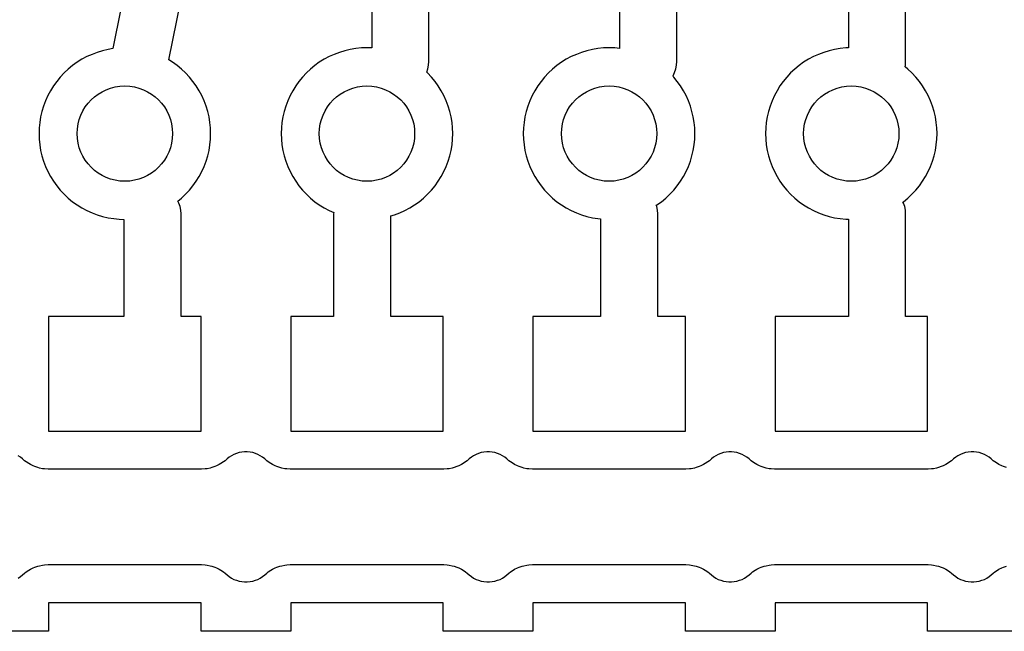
# Model space of a CAD drawing. Header units: millimetres. Extents: x 0 to 200, y 0 to 150.
# Tile 11 of 36: x 48.21 to 58.53, y 17.62 to 24.04. Entities that reach past the tile are written whole.
import ezdxf

# ---------------------------------------------------------------- set-up
doc = ezdxf.new("R2010")
doc.units = ezdxf.units.MM
for name, color, linetype in [('COPPER_KEEP_ref', 8, 'Continuous'), ('COPPER_REMOVE', 3, 'Continuous'), ('DRILL_1.0', 4, 'Continuous')]:
    doc.layers.add(name, color=color, linetype=linetype)

msp = doc.modelspace()

# ---------------------------------------------------------------- linework, layer by layer
at = {"layer": 'COPPER_KEEP_ref'}
for points in [[(54.5, 27.946), (54.5, 23.736), (54.449, 23.741), (54.39, 23.743), (54.331, 23.741), (54.273, 23.735), (54.214, 23.726), (54.157, 23.712), (54.101, 23.695), (54.046, 23.674), (53.992, 23.65), (53.94, 23.622), (53.89, 23.591), (53.842, 23.557), (53.797, 23.52), (53.754, 23.479), (53.713, 23.436), (53.676, 23.391), (53.642, 23.343), (53.611, 23.293), (53.583, 23.241), (53.559, 23.187), (53.538, 23.132), (53.521, 23.076), (53.507, 23.019), (53.498, 22.96), (53.492, 22.902), (53.49, 22.843), (53.492, 22.784), (53.498, 22.726), (53.507, 22.667), (53.521, 22.61), (53.538, 22.554), (53.559, 22.499), (53.583, 22.445), (53.611, 22.393), (53.642, 22.343), (53.676, 22.295), (53.713, 22.25), (53.754, 22.207), (53.797, 22.166), (53.842, 22.129), (53.89, 22.095), (53.94, 22.064), (53.992, 22.036), (54.046, 22.012), (54.101, 21.991), (54.157, 21.974), (54.214, 21.96), (54.273, 21.951), (54.3, 21.948), (54.3, 20.923), (53.59, 20.923), (53.59, 19.723), (55.19, 19.723), (55.19, 20.923), (54.9, 20.923), (54.9, 22), (54.897, 22.039), (54.897, 22.039), (54.89, 22.078), (54.885, 22.092), (54.89, 22.095), (54.938, 22.129), (54.983, 22.166), (55.026, 22.207), (55.067, 22.25), (55.104, 22.295), (55.138, 22.343), (55.169, 22.393), (55.197, 22.445), (55.221, 22.499), (55.242, 22.554), (55.259, 22.61), (55.273, 22.667), (55.282, 22.726), (55.288, 22.784), (55.29, 22.843), (55.288, 22.902), (55.282, 22.96), (55.273, 23.019), (55.259, 23.076), (55.242, 23.132), (55.221, 23.187), (55.197, 23.241), (55.169, 23.293), (55.138, 23.343), (55.104, 23.391), (55.067, 23.436), (55.057, 23.446), (55.06, 23.45), (55.077, 23.485), (55.09, 23.522), (55.097, 23.561), (55.1, 23.6), (55.1, 28)], [(51.9, 25.375), (51.9, 23.741), (51.85, 23.743), (51.791, 23.741), (51.733, 23.735), (51.674, 23.726), (51.617, 23.712), (51.561, 23.695), (51.506, 23.674), (51.452, 23.65), (51.4, 23.622), (51.35, 23.591), (51.302, 23.557), (51.257, 23.52), (51.214, 23.479), (51.173, 23.436), (51.136, 23.391), (51.102, 23.343), (51.071, 23.293), (51.043, 23.241), (51.019, 23.187), (50.998, 23.132), (50.981, 23.076), (50.967, 23.019), (50.958, 22.96), (50.952, 22.902), (50.95, 22.843), (50.952, 22.784), (50.958, 22.726), (50.967, 22.667), (50.981, 22.61), (50.998, 22.554), (51.019, 22.499), (51.043, 22.445), (51.071, 22.393), (51.102, 22.343), (51.136, 22.295), (51.173, 22.25), (51.214, 22.207), (51.257, 22.166), (51.302, 22.129), (51.35, 22.095), (51.4, 22.064), (51.452, 22.036), (51.501, 22.014), (51.5, 22), (51.5, 20.923), (51.05, 20.923), (51.05, 19.723), (52.65, 19.723), (52.65, 20.923), (52.1, 20.923), (52.1, 21.979), (52.139, 21.991), (52.194, 22.012), (52.194, 22.012), (52.248, 22.036), (52.3, 22.064), (52.35, 22.095), (52.398, 22.129), (52.443, 22.166), (52.486, 22.207), (52.527, 22.25), (52.564, 22.295), (52.598, 22.343), (52.629, 22.393), (52.657, 22.445), (52.681, 22.499), (52.702, 22.554), (52.719, 22.61), (52.733, 22.667), (52.742, 22.726), (52.748, 22.784), (52.75, 22.843), (52.748, 22.902), (52.742, 22.96), (52.733, 23.019), (52.719, 23.076), (52.702, 23.132), (52.681, 23.187), (52.657, 23.241), (52.629, 23.293), (52.598, 23.343), (52.564, 23.391), (52.527, 23.436), (52.486, 23.479), (52.478, 23.487), (52.49, 23.522), (52.497, 23.561), (52.5, 23.6), (52.5, 25.229)], [(56.9, 25.124), (56.9, 23.742), (56.871, 23.741), (56.813, 23.735), (56.754, 23.726), (56.697, 23.712), (56.641, 23.695), (56.586, 23.674), (56.532, 23.65), (56.48, 23.622), (56.43, 23.591), (56.382, 23.557), (56.337, 23.52), (56.294, 23.479), (56.253, 23.436), (56.216, 23.391), (56.182, 23.343), (56.151, 23.293), (56.123, 23.241), (56.099, 23.187), (56.078, 23.132), (56.061, 23.076), (56.047, 23.019), (56.038, 22.96), (56.032, 22.902), (56.03, 22.843), (56.032, 22.784), (56.038, 22.726), (56.047, 22.667), (56.061, 22.61), (56.078, 22.554), (56.099, 22.499), (56.123, 22.445), (56.151, 22.393), (56.182, 22.343), (56.216, 22.295), (56.253, 22.25), (56.294, 22.207), (56.337, 22.166), (56.382, 22.129), (56.43, 22.095), (56.48, 22.064), (56.532, 22.036), (56.586, 22.012), (56.641, 21.991), (56.697, 21.974), (56.754, 21.96), (56.813, 21.951), (56.871, 21.945), (56.9, 21.944), (56.9, 20.923), (56.13, 20.923), (56.13, 19.723), (57.73, 19.723), (57.73, 20.923), (57.5, 20.923), (57.5, 22), (57.497, 22.039), (57.497, 22.039), (57.49, 22.078), (57.477, 22.115), (57.472, 22.125), (57.478, 22.129), (57.523, 22.166), (57.566, 22.207), (57.607, 22.25), (57.644, 22.295), (57.678, 22.343), (57.709, 22.393), (57.737, 22.445), (57.761, 22.499), (57.782, 22.554), (57.799, 22.61), (57.813, 22.667), (57.822, 22.726), (57.828, 22.784), (57.83, 22.843), (57.828, 22.902), (57.822, 22.96), (57.813, 23.019), (57.799, 23.076), (57.782, 23.132), (57.761, 23.187), (57.737, 23.241), (57.709, 23.293), (57.678, 23.343), (57.644, 23.391), (57.607, 23.436), (57.566, 23.479), (57.523, 23.52), (57.494, 23.544), (57.497, 23.561), (57.5, 23.6), (57.5, 25.2)], [(49.35, 24.553), (49.184, 23.734), (49.134, 23.726), (49.077, 23.712), (49.021, 23.695), (48.966, 23.674), (48.912, 23.65), (48.86, 23.622), (48.81, 23.591), (48.762, 23.557), (48.717, 23.52), (48.674, 23.479), (48.633, 23.436), (48.596, 23.391), (48.562, 23.343), (48.531, 23.293), (48.503, 23.241), (48.479, 23.187), (48.458, 23.132), (48.441, 23.076), (48.427, 23.019), (48.418, 22.96), (48.412, 22.902), (48.41, 22.843), (48.412, 22.784), (48.418, 22.726), (48.427, 22.667), (48.441, 22.61), (48.458, 22.554), (48.479, 22.499), (48.503, 22.445), (48.531, 22.393), (48.562, 22.343), (48.596, 22.295), (48.633, 22.25), (48.674, 22.207), (48.717, 22.166), (48.762, 22.129), (48.81, 22.095), (48.86, 22.064), (48.912, 22.036), (48.966, 22.012), (49.021, 21.991), (49.077, 21.974), (49.134, 21.96), (49.193, 21.951), (49.251, 21.945), (49.3, 21.943), (49.3, 20.923), (48.51, 20.923), (48.51, 19.723), (50.11, 19.723), (50.11, 20.923), (49.9, 20.923), (49.9, 22), (49.897, 22.039), (49.89, 22.078), (49.89, 22.078), (49.877, 22.115), (49.867, 22.136), (49.903, 22.166), (49.946, 22.207), (49.987, 22.25), (50.024, 22.295), (50.058, 22.343), (50.089, 22.393), (50.117, 22.445), (50.141, 22.499), (50.162, 22.554), (50.179, 22.61), (50.193, 22.667), (50.202, 22.726), (50.208, 22.784), (50.21, 22.843), (50.208, 22.902), (50.202, 22.96), (50.193, 23.019), (50.179, 23.076), (50.162, 23.132), (50.141, 23.187), (50.117, 23.241), (50.089, 23.293), (50.058, 23.343), (50.024, 23.391), (49.987, 23.436), (49.946, 23.479), (49.903, 23.52), (49.858, 23.557), (49.81, 23.591), (49.772, 23.615), (49.944, 24.463)], [(58.557, 19.34), (58.526, 19.35), (58.508, 19.358), (58.479, 19.372), (58.462, 19.382), (58.435, 19.4), (58.419, 19.412), (58.398, 19.431), (58.375, 19.449), (58.351, 19.464), (58.326, 19.478), (58.299, 19.488), (58.271, 19.497), (58.243, 19.502), (58.214, 19.505), (58.186, 19.505), (58.157, 19.502), (58.129, 19.497), (58.101, 19.488), (58.074, 19.478), (58.049, 19.464), (58.025, 19.449), (58.002, 19.431), (57.981, 19.412), (57.965, 19.4), (57.938, 19.382), (57.921, 19.372), (57.892, 19.358), (57.874, 19.35), (57.843, 19.34), (57.824, 19.335), (57.792, 19.328), (57.772, 19.326), (57.735, 19.323), (57.725, 19.323), (56.135, 19.323), (56.125, 19.323), (56.088, 19.326), (56.068, 19.328), (56.036, 19.335), (56.017, 19.34), (55.986, 19.35), (55.968, 19.358), (55.939, 19.372), (55.922, 19.382), (55.895, 19.4), (55.879, 19.412), (55.858, 19.431), (55.835, 19.449), (55.811, 19.464), (55.786, 19.478), (55.759, 19.488), (55.731, 19.497), (55.703, 19.502), (55.674, 19.505), (55.646, 19.505), (55.617, 19.502), (55.589, 19.497), (55.561, 19.488), (55.534, 19.478), (55.509, 19.464), (55.485, 19.449), (55.462, 19.431), (55.441, 19.412), (55.425, 19.4), (55.398, 19.382), (55.381, 19.372), (55.352, 19.358), (55.334, 19.35), (55.303, 19.34), (55.284, 19.335), (55.252, 19.328), (55.232, 19.326), (55.195, 19.323), (55.185, 19.323), (53.595, 19.323), (53.585, 19.323), (53.548, 19.326), (53.528, 19.328), (53.496, 19.335), (53.477, 19.34), (53.446, 19.35), (53.428, 19.358), (53.399, 19.372), (53.382, 19.382), (53.355, 19.4), (53.339, 19.412), (53.318, 19.431), (53.295, 19.449), (53.271, 19.464), (53.246, 19.478), (53.219, 19.488), (53.191, 19.497), (53.163, 19.502), (53.134, 19.505), (53.106, 19.505), (53.077, 19.502), (53.049, 19.497), (53.021, 19.488), (52.994, 19.478), (52.969, 19.464), (52.945, 19.449), (52.922, 19.431), (52.901, 19.412), (52.885, 19.4), (52.858, 19.382), (52.841, 19.372), (52.812, 19.358), (52.794, 19.35), (52.763, 19.34), (52.744, 19.335), (52.712, 19.328), (52.692, 19.326), (52.655, 19.323), (52.645, 19.323), (51.055, 19.323), (51.045, 19.323), (51.008, 19.326), (50.988, 19.328), (50.956, 19.335), (50.937, 19.34), (50.906, 19.35), (50.888, 19.358), (50.859, 19.372), (50.842, 19.382), (50.815, 19.4), (50.799, 19.412), (50.778, 19.431), (50.755, 19.449), (50.731, 19.464), (50.706, 19.478), (50.679, 19.488), (50.651, 19.497), (50.623, 19.502), (50.594, 19.505), (50.566, 19.505), (50.537, 19.502), (50.509, 19.497), (50.481, 19.488), (50.454, 19.478), (50.429, 19.464), (50.405, 19.449), (50.382, 19.431), (50.361, 19.412), (50.345, 19.4), (50.318, 19.382), (50.301, 19.372), (50.272, 19.358), (50.254, 19.35), (50.223, 19.34), (50.204, 19.335), (50.172, 19.328), (50.152, 19.326), (50.115, 19.323), (50.105, 19.323), (48.515, 19.323), (48.505, 19.323), (48.468, 19.326), (48.448, 19.328), (48.416, 19.335), (48.397, 19.34), (48.366, 19.35), (48.348, 19.358), (48.319, 19.372), (48.302, 19.382), (48.275, 19.4), (48.259, 19.412), (48.238, 19.431), (48.215, 19.449), (48.191, 19.464)], [(48.191, 18.182), (48.215, 18.197), (48.238, 18.215), (48.259, 18.234), (48.275, 18.246), (48.302, 18.264), (48.319, 18.274), (48.348, 18.288), (48.366, 18.296), (48.397, 18.306), (48.416, 18.311), (48.448, 18.318), (48.468, 18.32), (48.505, 18.323), (48.515, 18.323), (50.105, 18.323), (50.115, 18.323), (50.152, 18.32), (50.172, 18.318), (50.204, 18.311), (50.223, 18.306), (50.254, 18.296), (50.272, 18.288), (50.301, 18.274), (50.318, 18.264), (50.345, 18.246), (50.361, 18.234), (50.382, 18.215), (50.405, 18.197), (50.429, 18.182), (50.454, 18.168), (50.481, 18.158), (50.509, 18.149), (50.537, 18.144), (50.566, 18.141), (50.594, 18.141), (50.623, 18.144), (50.651, 18.149), (50.679, 18.158), (50.706, 18.168), (50.731, 18.182), (50.755, 18.197), (50.778, 18.215), (50.799, 18.234), (50.815, 18.246), (50.842, 18.264), (50.859, 18.274), (50.888, 18.288), (50.906, 18.296), (50.937, 18.306), (50.956, 18.311), (50.988, 18.318), (51.008, 18.32), (51.045, 18.323), (51.055, 18.323), (52.645, 18.323), (52.655, 18.323), (52.692, 18.32), (52.712, 18.318), (52.744, 18.311), (52.763, 18.306), (52.794, 18.296), (52.812, 18.288), (52.841, 18.274), (52.858, 18.264), (52.885, 18.246), (52.901, 18.234), (52.922, 18.215), (52.945, 18.197), (52.969, 18.182), (52.994, 18.168), (53.021, 18.158), (53.049, 18.149), (53.077, 18.144), (53.106, 18.141), (53.134, 18.141), (53.163, 18.144), (53.191, 18.149), (53.219, 18.158), (53.246, 18.168), (53.271, 18.182), (53.295, 18.197), (53.318, 18.215), (53.339, 18.234), (53.355, 18.246), (53.382, 18.264), (53.399, 18.274), (53.428, 18.288), (53.446, 18.296), (53.477, 18.306), (53.496, 18.311), (53.528, 18.318), (53.548, 18.32), (53.585, 18.323), (53.595, 18.323), (55.185, 18.323), (55.195, 18.323), (55.232, 18.32), (55.252, 18.318), (55.284, 18.311), (55.303, 18.306), (55.334, 18.296), (55.352, 18.288), (55.381, 18.274), (55.398, 18.264), (55.425, 18.246), (55.441, 18.234), (55.462, 18.215), (55.485, 18.197), (55.509, 18.182), (55.534, 18.168), (55.561, 18.158), (55.589, 18.149), (55.617, 18.144), (55.646, 18.141), (55.674, 18.141), (55.703, 18.144), (55.731, 18.149), (55.759, 18.158), (55.786, 18.168), (55.811, 18.182), (55.835, 18.197), (55.858, 18.215), (55.879, 18.234), (55.895, 18.246), (55.922, 18.264), (55.939, 18.274), (55.968, 18.288), (55.986, 18.296), (56.017, 18.306), (56.036, 18.311), (56.068, 18.318), (56.088, 18.32), (56.125, 18.323), (56.135, 18.323), (57.725, 18.323), (57.735, 18.323), (57.772, 18.32), (57.792, 18.318), (57.824, 18.311), (57.843, 18.306), (57.874, 18.296), (57.892, 18.288), (57.921, 18.274), (57.938, 18.264), (57.965, 18.246), (57.981, 18.234), (58.002, 18.215), (58.025, 18.197), (58.049, 18.182), (58.074, 18.168), (58.101, 18.158), (58.129, 18.149), (58.157, 18.144), (58.186, 18.141), (58.214, 18.141), (58.243, 18.144), (58.271, 18.149), (58.299, 18.158), (58.326, 18.168), (58.351, 18.182), (58.375, 18.197), (58.398, 18.215), (58.419, 18.234), (58.435, 18.246), (58.462, 18.264), (58.479, 18.274), (58.508, 18.288), (58.526, 18.296), (58.557, 18.306)], [(58.67, 17.623), (57.73, 17.623), (57.73, 17.923), (56.13, 17.923), (56.13, 17.623), (55.19, 17.623), (55.19, 17.923), (53.59, 17.923), (53.59, 17.623), (52.65, 17.623), (52.65, 17.923), (51.05, 17.923), (51.05, 17.623), (50.11, 17.623), (50.11, 17.923), (48.51, 17.923), (48.51, 17.623), (47.57, 17.623)]]:
    msp.add_lwpolyline(points, dxfattribs=at)
at = {"layer": 'COPPER_REMOVE'}
for points in [[(54.5, 27.946), (54.5, 23.736), (54.449, 23.741), (54.39, 23.743), (54.331, 23.741), (54.273, 23.735), (54.214, 23.726), (54.157, 23.712), (54.101, 23.695), (54.046, 23.674), (53.992, 23.65), (53.94, 23.622), (53.89, 23.591), (53.842, 23.557), (53.797, 23.52), (53.754, 23.479), (53.713, 23.436), (53.676, 23.391), (53.642, 23.343), (53.611, 23.293), (53.583, 23.241), (53.559, 23.187), (53.538, 23.132), (53.521, 23.076), (53.507, 23.019), (53.498, 22.96), (53.492, 22.902), (53.49, 22.843), (53.492, 22.784), (53.498, 22.726), (53.507, 22.667), (53.521, 22.61), (53.538, 22.554), (53.559, 22.499), (53.583, 22.445), (53.611, 22.393), (53.642, 22.343), (53.676, 22.295), (53.713, 22.25), (53.754, 22.207), (53.797, 22.166), (53.842, 22.129), (53.89, 22.095), (53.94, 22.064), (53.992, 22.036), (54.046, 22.012), (54.101, 21.991), (54.157, 21.974), (54.214, 21.96), (54.273, 21.951), (54.3, 21.948), (54.3, 20.923), (53.59, 20.923), (53.59, 19.723), (55.19, 19.723), (55.19, 20.923), (54.9, 20.923), (54.9, 22), (54.897, 22.039), (54.897, 22.039), (54.89, 22.078), (54.885, 22.092), (54.89, 22.095), (54.938, 22.129), (54.983, 22.166), (55.026, 22.207), (55.067, 22.25), (55.104, 22.295), (55.138, 22.343), (55.169, 22.393), (55.197, 22.445), (55.221, 22.499), (55.242, 22.554), (55.259, 22.61), (55.273, 22.667), (55.282, 22.726), (55.288, 22.784), (55.29, 22.843), (55.288, 22.902), (55.282, 22.96), (55.273, 23.019), (55.259, 23.076), (55.242, 23.132), (55.221, 23.187), (55.197, 23.241), (55.169, 23.293), (55.138, 23.343), (55.104, 23.391), (55.067, 23.436), (55.057, 23.446), (55.06, 23.45), (55.077, 23.485), (55.09, 23.522), (55.097, 23.561), (55.1, 23.6), (55.1, 28)], [(51.9, 25.375), (51.9, 23.741), (51.85, 23.743), (51.791, 23.741), (51.733, 23.735), (51.674, 23.726), (51.617, 23.712), (51.561, 23.695), (51.506, 23.674), (51.452, 23.65), (51.4, 23.622), (51.35, 23.591), (51.302, 23.557), (51.257, 23.52), (51.214, 23.479), (51.173, 23.436), (51.136, 23.391), (51.102, 23.343), (51.071, 23.293), (51.043, 23.241), (51.019, 23.187), (50.998, 23.132), (50.981, 23.076), (50.967, 23.019), (50.958, 22.96), (50.952, 22.902), (50.95, 22.843), (50.952, 22.784), (50.958, 22.726), (50.967, 22.667), (50.981, 22.61), (50.998, 22.554), (51.019, 22.499), (51.043, 22.445), (51.071, 22.393), (51.102, 22.343), (51.136, 22.295), (51.173, 22.25), (51.214, 22.207), (51.257, 22.166), (51.302, 22.129), (51.35, 22.095), (51.4, 22.064), (51.452, 22.036), (51.501, 22.014), (51.5, 22), (51.5, 20.923), (51.05, 20.923), (51.05, 19.723), (52.65, 19.723), (52.65, 20.923), (52.1, 20.923), (52.1, 21.979), (52.139, 21.991), (52.194, 22.012), (52.194, 22.012), (52.248, 22.036), (52.3, 22.064), (52.35, 22.095), (52.398, 22.129), (52.443, 22.166), (52.486, 22.207), (52.527, 22.25), (52.564, 22.295), (52.598, 22.343), (52.629, 22.393), (52.657, 22.445), (52.681, 22.499), (52.702, 22.554), (52.719, 22.61), (52.733, 22.667), (52.742, 22.726), (52.748, 22.784), (52.75, 22.843), (52.748, 22.902), (52.742, 22.96), (52.733, 23.019), (52.719, 23.076), (52.702, 23.132), (52.681, 23.187), (52.657, 23.241), (52.629, 23.293), (52.598, 23.343), (52.564, 23.391), (52.527, 23.436), (52.486, 23.479), (52.478, 23.487), (52.49, 23.522), (52.497, 23.561), (52.5, 23.6), (52.5, 25.229)], [(56.9, 25.124), (56.9, 23.742), (56.871, 23.741), (56.813, 23.735), (56.754, 23.726), (56.697, 23.712), (56.641, 23.695), (56.586, 23.674), (56.532, 23.65), (56.48, 23.622), (56.43, 23.591), (56.382, 23.557), (56.337, 23.52), (56.294, 23.479), (56.253, 23.436), (56.216, 23.391), (56.182, 23.343), (56.151, 23.293), (56.123, 23.241), (56.099, 23.187), (56.078, 23.132), (56.061, 23.076), (56.047, 23.019), (56.038, 22.96), (56.032, 22.902), (56.03, 22.843), (56.032, 22.784), (56.038, 22.726), (56.047, 22.667), (56.061, 22.61), (56.078, 22.554), (56.099, 22.499), (56.123, 22.445), (56.151, 22.393), (56.182, 22.343), (56.216, 22.295), (56.253, 22.25), (56.294, 22.207), (56.337, 22.166), (56.382, 22.129), (56.43, 22.095), (56.48, 22.064), (56.532, 22.036), (56.586, 22.012), (56.641, 21.991), (56.697, 21.974), (56.754, 21.96), (56.813, 21.951), (56.871, 21.945), (56.9, 21.944), (56.9, 20.923), (56.13, 20.923), (56.13, 19.723), (57.73, 19.723), (57.73, 20.923), (57.5, 20.923), (57.5, 22), (57.497, 22.039), (57.497, 22.039), (57.49, 22.078), (57.477, 22.115), (57.472, 22.125), (57.478, 22.129), (57.523, 22.166), (57.566, 22.207), (57.607, 22.25), (57.644, 22.295), (57.678, 22.343), (57.709, 22.393), (57.737, 22.445), (57.761, 22.499), (57.782, 22.554), (57.799, 22.61), (57.813, 22.667), (57.822, 22.726), (57.828, 22.784), (57.83, 22.843), (57.828, 22.902), (57.822, 22.96), (57.813, 23.019), (57.799, 23.076), (57.782, 23.132), (57.761, 23.187), (57.737, 23.241), (57.709, 23.293), (57.678, 23.343), (57.644, 23.391), (57.607, 23.436), (57.566, 23.479), (57.523, 23.52), (57.494, 23.544), (57.497, 23.561), (57.5, 23.6), (57.5, 25.2)], [(49.35, 24.553), (49.184, 23.734), (49.134, 23.726), (49.077, 23.712), (49.021, 23.695), (48.966, 23.674), (48.912, 23.65), (48.86, 23.622), (48.81, 23.591), (48.762, 23.557), (48.717, 23.52), (48.674, 23.479), (48.633, 23.436), (48.596, 23.391), (48.562, 23.343), (48.531, 23.293), (48.503, 23.241), (48.479, 23.187), (48.458, 23.132), (48.441, 23.076), (48.427, 23.019), (48.418, 22.96), (48.412, 22.902), (48.41, 22.843), (48.412, 22.784), (48.418, 22.726), (48.427, 22.667), (48.441, 22.61), (48.458, 22.554), (48.479, 22.499), (48.503, 22.445), (48.531, 22.393), (48.562, 22.343), (48.596, 22.295), (48.633, 22.25), (48.674, 22.207), (48.717, 22.166), (48.762, 22.129), (48.81, 22.095), (48.86, 22.064), (48.912, 22.036), (48.966, 22.012), (49.021, 21.991), (49.077, 21.974), (49.134, 21.96), (49.193, 21.951), (49.251, 21.945), (49.3, 21.943), (49.3, 20.923), (48.51, 20.923), (48.51, 19.723), (50.11, 19.723), (50.11, 20.923), (49.9, 20.923), (49.9, 22), (49.897, 22.039), (49.89, 22.078), (49.89, 22.078), (49.877, 22.115), (49.867, 22.136), (49.903, 22.166), (49.946, 22.207), (49.987, 22.25), (50.024, 22.295), (50.058, 22.343), (50.089, 22.393), (50.117, 22.445), (50.141, 22.499), (50.162, 22.554), (50.179, 22.61), (50.193, 22.667), (50.202, 22.726), (50.208, 22.784), (50.21, 22.843), (50.208, 22.902), (50.202, 22.96), (50.193, 23.019), (50.179, 23.076), (50.162, 23.132), (50.141, 23.187), (50.117, 23.241), (50.089, 23.293), (50.058, 23.343), (50.024, 23.391), (49.987, 23.436), (49.946, 23.479), (49.903, 23.52), (49.858, 23.557), (49.81, 23.591), (49.772, 23.615), (49.944, 24.463)], [(58.557, 19.34), (58.526, 19.35), (58.508, 19.358), (58.479, 19.372), (58.462, 19.382), (58.435, 19.4), (58.419, 19.412), (58.398, 19.431), (58.375, 19.449), (58.351, 19.464), (58.326, 19.478), (58.299, 19.488), (58.271, 19.497), (58.243, 19.502), (58.214, 19.505), (58.186, 19.505), (58.157, 19.502), (58.129, 19.497), (58.101, 19.488), (58.074, 19.478), (58.049, 19.464), (58.025, 19.449), (58.002, 19.431), (57.981, 19.412), (57.965, 19.4), (57.938, 19.382), (57.921, 19.372), (57.892, 19.358), (57.874, 19.35), (57.843, 19.34), (57.824, 19.335), (57.792, 19.328), (57.772, 19.326), (57.735, 19.323), (57.725, 19.323), (56.135, 19.323), (56.125, 19.323), (56.088, 19.326), (56.068, 19.328), (56.036, 19.335), (56.017, 19.34), (55.986, 19.35), (55.968, 19.358), (55.939, 19.372), (55.922, 19.382), (55.895, 19.4), (55.879, 19.412), (55.858, 19.431), (55.835, 19.449), (55.811, 19.464), (55.786, 19.478), (55.759, 19.488), (55.731, 19.497), (55.703, 19.502), (55.674, 19.505), (55.646, 19.505), (55.617, 19.502), (55.589, 19.497), (55.561, 19.488), (55.534, 19.478), (55.509, 19.464), (55.485, 19.449), (55.462, 19.431), (55.441, 19.412), (55.425, 19.4), (55.398, 19.382), (55.381, 19.372), (55.352, 19.358), (55.334, 19.35), (55.303, 19.34), (55.284, 19.335), (55.252, 19.328), (55.232, 19.326), (55.195, 19.323), (55.185, 19.323), (53.595, 19.323), (53.585, 19.323), (53.548, 19.326), (53.528, 19.328), (53.496, 19.335), (53.477, 19.34), (53.446, 19.35), (53.428, 19.358), (53.399, 19.372), (53.382, 19.382), (53.355, 19.4), (53.339, 19.412), (53.318, 19.431), (53.295, 19.449), (53.271, 19.464), (53.246, 19.478), (53.219, 19.488), (53.191, 19.497), (53.163, 19.502), (53.134, 19.505), (53.106, 19.505), (53.077, 19.502), (53.049, 19.497), (53.021, 19.488), (52.994, 19.478), (52.969, 19.464), (52.945, 19.449), (52.922, 19.431), (52.901, 19.412), (52.885, 19.4), (52.858, 19.382), (52.841, 19.372), (52.812, 19.358), (52.794, 19.35), (52.763, 19.34), (52.744, 19.335), (52.712, 19.328), (52.692, 19.326), (52.655, 19.323), (52.645, 19.323), (51.055, 19.323), (51.045, 19.323), (51.008, 19.326), (50.988, 19.328), (50.956, 19.335), (50.937, 19.34), (50.906, 19.35), (50.888, 19.358), (50.859, 19.372), (50.842, 19.382), (50.815, 19.4), (50.799, 19.412), (50.778, 19.431), (50.755, 19.449), (50.731, 19.464), (50.706, 19.478), (50.679, 19.488), (50.651, 19.497), (50.623, 19.502), (50.594, 19.505), (50.566, 19.505), (50.537, 19.502), (50.509, 19.497), (50.481, 19.488), (50.454, 19.478), (50.429, 19.464), (50.405, 19.449), (50.382, 19.431), (50.361, 19.412), (50.345, 19.4), (50.318, 19.382), (50.301, 19.372), (50.272, 19.358), (50.254, 19.35), (50.223, 19.34), (50.204, 19.335), (50.172, 19.328), (50.152, 19.326), (50.115, 19.323), (50.105, 19.323), (48.515, 19.323), (48.505, 19.323), (48.468, 19.326), (48.448, 19.328), (48.416, 19.335), (48.397, 19.34), (48.366, 19.35), (48.348, 19.358), (48.319, 19.372), (48.302, 19.382), (48.275, 19.4), (48.259, 19.412), (48.238, 19.431), (48.215, 19.449), (48.191, 19.464)], [(48.191, 18.182), (48.215, 18.197), (48.238, 18.215), (48.259, 18.234), (48.275, 18.246), (48.302, 18.264), (48.319, 18.274), (48.348, 18.288), (48.366, 18.296), (48.397, 18.306), (48.416, 18.311), (48.448, 18.318), (48.468, 18.32), (48.505, 18.323), (48.515, 18.323), (50.105, 18.323), (50.115, 18.323), (50.152, 18.32), (50.172, 18.318), (50.204, 18.311), (50.223, 18.306), (50.254, 18.296), (50.272, 18.288), (50.301, 18.274), (50.318, 18.264), (50.345, 18.246), (50.361, 18.234), (50.382, 18.215), (50.405, 18.197), (50.429, 18.182), (50.454, 18.168), (50.481, 18.158), (50.509, 18.149), (50.537, 18.144), (50.566, 18.141), (50.594, 18.141), (50.623, 18.144), (50.651, 18.149), (50.679, 18.158), (50.706, 18.168), (50.731, 18.182), (50.755, 18.197), (50.778, 18.215), (50.799, 18.234), (50.815, 18.246), (50.842, 18.264), (50.859, 18.274), (50.888, 18.288), (50.906, 18.296), (50.937, 18.306), (50.956, 18.311), (50.988, 18.318), (51.008, 18.32), (51.045, 18.323), (51.055, 18.323), (52.645, 18.323), (52.655, 18.323), (52.692, 18.32), (52.712, 18.318), (52.744, 18.311), (52.763, 18.306), (52.794, 18.296), (52.812, 18.288), (52.841, 18.274), (52.858, 18.264), (52.885, 18.246), (52.901, 18.234), (52.922, 18.215), (52.945, 18.197), (52.969, 18.182), (52.994, 18.168), (53.021, 18.158), (53.049, 18.149), (53.077, 18.144), (53.106, 18.141), (53.134, 18.141), (53.163, 18.144), (53.191, 18.149), (53.219, 18.158), (53.246, 18.168), (53.271, 18.182), (53.295, 18.197), (53.318, 18.215), (53.339, 18.234), (53.355, 18.246), (53.382, 18.264), (53.399, 18.274), (53.428, 18.288), (53.446, 18.296), (53.477, 18.306), (53.496, 18.311), (53.528, 18.318), (53.548, 18.32), (53.585, 18.323), (53.595, 18.323), (55.185, 18.323), (55.195, 18.323), (55.232, 18.32), (55.252, 18.318), (55.284, 18.311), (55.303, 18.306), (55.334, 18.296), (55.352, 18.288), (55.381, 18.274), (55.398, 18.264), (55.425, 18.246), (55.441, 18.234), (55.462, 18.215), (55.485, 18.197), (55.509, 18.182), (55.534, 18.168), (55.561, 18.158), (55.589, 18.149), (55.617, 18.144), (55.646, 18.141), (55.674, 18.141), (55.703, 18.144), (55.731, 18.149), (55.759, 18.158), (55.786, 18.168), (55.811, 18.182), (55.835, 18.197), (55.858, 18.215), (55.879, 18.234), (55.895, 18.246), (55.922, 18.264), (55.939, 18.274), (55.968, 18.288), (55.986, 18.296), (56.017, 18.306), (56.036, 18.311), (56.068, 18.318), (56.088, 18.32), (56.125, 18.323), (56.135, 18.323), (57.725, 18.323), (57.735, 18.323), (57.772, 18.32), (57.792, 18.318), (57.824, 18.311), (57.843, 18.306), (57.874, 18.296), (57.892, 18.288), (57.921, 18.274), (57.938, 18.264), (57.965, 18.246), (57.981, 18.234), (58.002, 18.215), (58.025, 18.197), (58.049, 18.182), (58.074, 18.168), (58.101, 18.158), (58.129, 18.149), (58.157, 18.144), (58.186, 18.141), (58.214, 18.141), (58.243, 18.144), (58.271, 18.149), (58.299, 18.158), (58.326, 18.168), (58.351, 18.182), (58.375, 18.197), (58.398, 18.215), (58.419, 18.234), (58.435, 18.246), (58.462, 18.264), (58.479, 18.274), (58.508, 18.288), (58.526, 18.296), (58.557, 18.306)], [(58.67, 17.623), (57.73, 17.623), (57.73, 17.923), (56.13, 17.923), (56.13, 17.623), (55.19, 17.623), (55.19, 17.923), (53.59, 17.923), (53.59, 17.623), (52.65, 17.623), (52.65, 17.923), (51.05, 17.923), (51.05, 17.623), (50.11, 17.623), (50.11, 17.923), (48.51, 17.923), (48.51, 17.623), (47.57, 17.623)]]:
    msp.add_lwpolyline(points, dxfattribs=at)
at = {"layer": 'DRILL_1.0'}
for centre in [(49.31, 22.843), (51.85, 22.843), (54.39, 22.843), (56.93, 22.843)]:
    msp.add_circle(centre, 0.5, dxfattribs=at)

doc.saveas('drawing.dxf')
